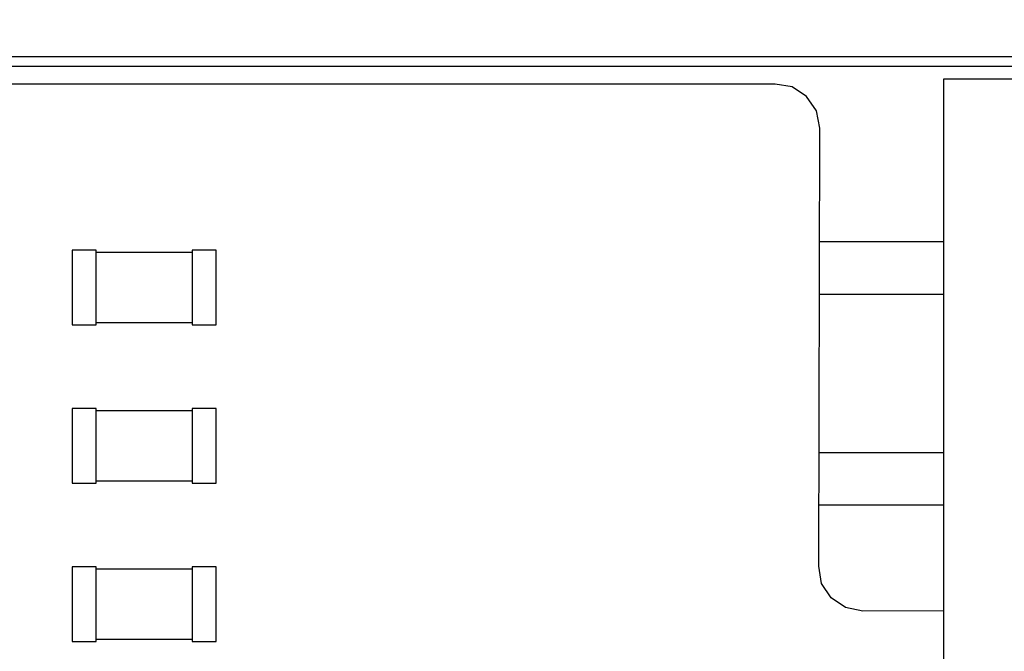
# Model space of a CAD drawing. Header units: inches. Extents: x -36 to 490, y -51 to 98.
# Tile 102 of 153: x 408 to 420, y 55 to 62. Entities that reach past the tile are written whole.
import ezdxf

# ---------------------------------------------------------------- set-up
doc = ezdxf.new("R2010")
doc.units = ezdxf.units.IN
doc.header["$LTSCALE"] = 1.21
doc.header["$MEASUREMENT"] = 0
doc.header["$PDMODE"] = 3
doc.header["$PDSIZE"] = 0.3125
doc.layers.get('0').update_dxf_attribs({"linetype": 'CONTINUOUS'})
doc.layers.get('Defpoints').update_dxf_attribs({"linetype": 'CONTINUOUS'})
doc.layers.add('DIM', color=3, linetype='CONTINUOUS')
doc.styles.get("Standard").update_dxf_attribs({"font": 'txt', "width": 0.8})
doc.dimstyles.get("Standard").update_dxf_attribs({"dimtxt": 0.15625, "dimasz": 0.1875, "dimexe": 0.125, "dimexo": 0.0625, "dimgap": 0.09, "dimtad": 0, "dimtih": 1, "dimtoh": 1, "dimzin": 4, "dimdsep": 46, "dimtxsty": 'Standard', "dimblk": '_FILLED', "dimblk1": '_FILLED', "dimblk2": '_FILLED', "dimcen": 0.09, "dimazin": 1, "dimtp": 0.01, "dimtm": 0.01, "dimtfac": 1, "dimtofl": 0, "dimtmove": 0, "dimatfit": 3, "dimldrblk": '_FILLED', "dimfxl": 1, "dimtolj": 1, "dimtzin": 4, "dimarcsym": 0})

# ---------------------------------------------------------------- blocks, each defined once
blk = doc.blocks.new('_FILLED')
at = {"color": 0, "linetype": 'ByBlock'}
blk.add_solid([(0, 0), (-1, 0.1667), (-1, -0.1667)], dxfattribs=at)
blk = doc.blocks.new('*D65')
at = {"layer": 'Defpoints', "color": 0}
for p in [(445.9, 83.388), (319.7, 47.851), (445.9, 47.789)]:
    blk.add_point(p, dxfattribs=at)
at = {"layer": 'DIM', "color": 0, "lineweight": -2}
for p, q in [((319.7, 47.914), (319.7, 83.513)), ((445.9, 47.851), (445.9, 83.513)), ((322.24, 83.388), (378.21, 83.388)), ((443.36, 83.388), (387.39, 83.388))]:
    blk.add_line(p, q, dxfattribs=at)
at = {"layer": 'DIM', "color": 0, "lineweight": -2, "xscale": 2.54, "yscale": 2.54, "zscale": 2.54, "rotation": 180}
blk.add_blockref('_FILLED', (319.7, 83.388), dxfattribs=at)
at = {"layer": 'DIM', "color": 0, "lineweight": -2, "xscale": 2.54, "yscale": 2.54, "zscale": 2.54}
blk.add_blockref('_FILLED', (445.9, 83.388), dxfattribs=at)
at = {"layer": 'DIM', "color": 0, "insert": (382.8, 83.388), "char_height": 2.5, "attachment_point": 5, "line_spacing_factor": 2.5}
blk.add_mtext('\\A1;126.20', dxfattribs=at)

msp = doc.modelspace()

# ---------------------------------------------------------------- linework, layer by layer
at = {"color": 7, "linetype": 'Continuous'}
for p, q in [((392.718, 61.539), (463.93, 61.539)), ((464.64, 61.425), (392.721, 61.425)), ((418.991, 54.069), (418.991, 61.284)), ((418.991, 61.284), (436.991, 61.284)), ((417.064, 61.224), (395.238, 61.224)), ((417.259, 61.195), (417.064, 61.224)), ((417.424, 61.084), (417.259, 61.195)), ((417.535, 60.919), (417.424, 61.084)), ((417.573, 60.724), (417.535, 60.919)), ((417.564, 55.725), (417.573, 60.724)), ((409.042, 59.33), (409.042, 58.48)), ((409.317, 59.33), (409.042, 59.33)), ((409.317, 58.48), (409.317, 59.33)), ((410.413, 59.33), (410.413, 58.48)), ((410.688, 59.33), (410.413, 59.33)), ((410.688, 58.48), (410.688, 59.33)), ((418.991, 59.425), (417.571, 59.425)), ((410.413, 59.305), (409.317, 59.305)), ((418.991, 58.825), (417.57, 58.825)), ((409.042, 58.48), (409.317, 58.48)), ((409.317, 58.505), (410.413, 58.505)), ((410.413, 58.48), (410.688, 58.48)), ((409.042, 57.525), (409.042, 56.675)), ((409.317, 57.525), (409.042, 57.525)), ((409.317, 56.675), (409.317, 57.525)), ((410.413, 57.525), (410.413, 56.675)), ((410.688, 57.525), (410.413, 57.525)), ((410.688, 56.675), (410.688, 57.525)), ((410.413, 57.5), (409.317, 57.5)), ((417.566, 57.025), (418.991, 57.025)), ((409.042, 56.675), (409.317, 56.675)), ((409.317, 56.7), (410.413, 56.7)), ((410.413, 56.675), (410.688, 56.675)), ((417.565, 56.425), (418.991, 56.425)), ((417.593, 55.53), (417.564, 55.725)), ((409.042, 55.719), (409.042, 54.869)), ((409.317, 55.719), (409.042, 55.719)), ((409.317, 54.869), (409.317, 55.719)), ((410.413, 55.694), (409.317, 55.694)), ((410.413, 55.719), (410.413, 54.869)), ((410.688, 55.719), (410.413, 55.719)), ((410.688, 54.869), (410.688, 55.719)), ((417.703, 55.365), (417.593, 55.53)), ((417.868, 55.254), (417.703, 55.365)), ((418.064, 55.215), (417.868, 55.254)), ((418.991, 55.216), (418.064, 55.215)), ((409.042, 54.869), (409.317, 54.869)), ((409.317, 54.894), (410.413, 54.894)), ((410.413, 54.869), (410.688, 54.869))]:
    msp.add_line(p, q, dxfattribs=at)

# ---------------------------------------------------------------- dimensions: what is measured, and where the dimension line sits
at = {"layer": 'DIM'}
dim = msp.add_linear_dim(base=(445.9, 83.388), p1=(319.7, 47.851), p2=(445.9, 47.789), dimstyle='Standard', override={"dimtxt": 2.5, "dimasz": 2.54, "dimtih": 0, "dimtoh": 0, "dimzin": 0, "dimcen": 0.198, "dimadec": 0, "dimazin": 0, "dimtp": 0, "dimtm": 0, "dimtdec": 4, "dimtzin": 0}, dxfattribs=at)
dim.commit()
dim.dimension.update_dxf_attribs({"geometry": '*D65', "text_midpoint": (382.8, 83.388)})

doc.saveas('drawing.dxf')
